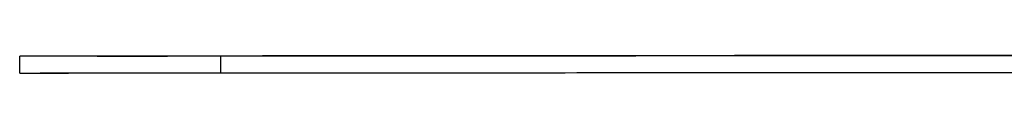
# Model space of a CAD drawing. Header units: millimetres. Extents: x -3019 to -673, y -582 to 1054.
# Tile 6 of 12: x -1766 to -1455, y -524 to -518. Entities that reach past the tile are written whole.
import ezdxf

# ---------------------------------------------------------------- set-up
doc = ezdxf.new("R2010")
doc.units = ezdxf.units.MM
doc.layers.add('Make2D$Visible$Curvas', color=7, linetype='Continuous')

msp = doc.modelspace()

# ---------------------------------------------------------------- linework, layer by layer
at = {"layer": 'Make2D$Visible$Curvas', "color": 7, "lineweight": -3, "true_color": 0xffffff}
for points, weights, knots in [([(-1702.97, -518.5), (-1723.33, -518.52), (-1744.88, -518.53), (-1766.43, -518.54), (-1766.43, -518.54)], [1, 0.857999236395, 1, 0.857999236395, 1], [0, 0, 0, 44.05716, 44.05716, 88.114319, 88.114319, 88.114319]), ([(-1741.96, -518.51), (-1758.42, -518.53), (-1764.23, -518.53), (-1766.43, -518.54), (-1766.43, -518.54)], [1, 0.915308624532, 1, 0.966221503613, 0.959387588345], [0, 0, 0, 33.855256, 33.855256, 47.358162, 47.358162, 47.358162]), ([(-1766.42, -523.87), (-1766.42, -523.88), (-1744.87, -523.86), (-1723.33, -523.85), (-1702.97, -523.84)], [1, 0.857999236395, 1, 0.857999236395, 1], [47.306705, 47.306705, 47.306705, 91.363864, 91.363864, 135.421024, 135.421024, 135.421024]), ([(-1766.42, -523.87), (-1766.42, -523.87), (-1764.23, -523.87), (-1758.42, -523.86), (-1741.95, -523.85)], [0.959405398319, 0.966265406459, 1, 0.915308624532, 1], [88.080413, 88.080413, 88.080413, 101.565768, 101.565768, 135.421024, 135.421024, 135.421024])]:
    msp.add_rational_spline(points, weights, degree=2, knots=knots, dxfattribs=at)
for points in [[(-1766.42, -523.87), (-1766.43, -518.54)], [(-1741.96, -518.51), (-1268.3, -518.17)], [(-1741.96, -518.53), (-1741.96, -518.51)], [(-1278.78, -518.2), (-1702.97, -518.5)], [(-1702.97, -518.5), (-1702.97, -523.84)], [(-1702.97, -523.84), (-1238.18, -523.5)]]:
    msp.add_open_spline(points, degree=1, dxfattribs=at)

doc.saveas('drawing.dxf')
